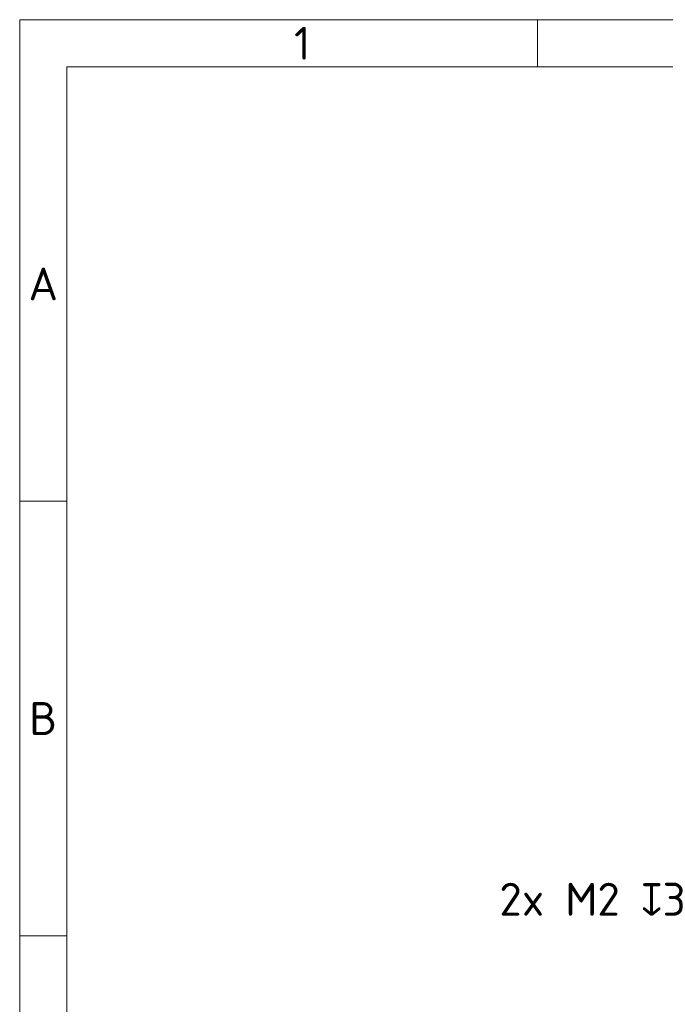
# Model space of a CAD drawing. Header units: millimetres. Extents: x 5 to 415, y 5 to 292.
# Tile 52 of 197: x 5 to 74, y 187 to 292. Entities that reach past the tile are written whole.
import ezdxf

# ---------------------------------------------------------------- set-up
doc = ezdxf.new("R2010")
doc.units = ezdxf.units.MM
doc.layers.add('Rahmen (ISO)', color=7, linetype='Continuous', lineweight=70)
doc.layers.add('Symbol (ISO)', color=7, linetype='Continuous', lineweight=25)
doc.styles.add('Bezeichnungstext (ISO)', font='isocpeur.ttf')
doc.styles.add('Notiztext (ISO)', font='isocpeur.ttf')
doc.dimstyles.new('Standard - Methode 1b (ISO)$7', dxfattribs={"dimtxt": 3.5, "dimasz": 2.5, "dimexe": 2, "dimexo": 0, "dimgap": 0.762, "dimtad": 1, "dimtoh": 1, "dimdsep": 46, "dimtxsty": 'Notiztext (ISO)', "dimcen": 0.09, "dimdle": 10, "dimclrd": 256, "dimclre": 256, "dimclrt": 256, "dimazin": 2, "dimtfac": 1, "dimtmove": 0, "dimatfit": 3, "dimfxl": 1, "dimtolj": 1, "dimlwd": -1, "dimlwe": -1, "dimarcsym": 0})

# ---------------------------------------------------------------- blocks, each defined once
blk = doc.blocks.new('Ränder Basler-A3')
at = {"layer": 'Rahmen (ISO)', "color": 7, "lineweight": 18}
for p, q in [((5, 292), (415, 292)), ((5, 5), (5, 292))]:
    blk.add_line(p, q, dxfattribs=at)
at = {"layer": 'Rahmen (ISO)', "color": 7, "linetype": 'Continuous', "lineweight": 18}
for p, q in [((60, 292), (60, 287)), ((10, 240.83), (5, 240.83)), ((10, 194.67), (5, 194.67))]:
    blk.add_line(p, q, dxfattribs=at)
at = {"layer": 'Rahmen (ISO)', "lineweight": 18}
for p, q in [((10, 287), (10, 240.83)), ((10, 287), (60, 287)), ((60, 287), (110, 287)), ((10, 240.83), (10, 194.67)), ((10, 194.67), (10, 148.5))]:
    blk.add_line(p, q, dxfattribs=at)
at = {"layer": 'Rahmen (ISO)', "char_height": 3.5, "attachment_point": 5, "style": 'Bezeichnungstext (ISO)'}
for s, insert in [('\\fISOCPEUR|b0|i0;{\\H3.5000;1}', (35, 289.5)), ('\\fISOCPEUR|b0|i0;{\\H3.5000;A}', (7.5, 263.92)), ('\\fISOCPEUR|b0|i0;{\\H3.5000;B}', (7.5, 217.75))]:
    blk.add_mtext(s, dxfattribs=dict(at, insert=insert))

msp = doc.modelspace()

# ---------------------------------------------------------------- block references
msp.add_blockref('Ränder Basler-A3', (0, 0))

# ---------------------------------------------------------------- texts
at = {"layer": 'Symbol (ISO)', "insert": (75.72217463, 200.2944691), "char_height": 3.4999999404, "width": 21.2239381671, "attachment_point": 3, "line_spacing_factor": 1.714286, "style": 'Notiztext (ISO)'}
msp.add_mtext('\\fISOCPEUR|b0|i0;{\\H3.5000;2x M2 }\\fAIGDT|b0|i0;{\\H3.5000;x}\\fISOCPEUR|b0|i0;{\\H3.5000;3\\P}', dxfattribs=at)

# ---------------------------------------------------------------- leaders
at = {"layer": 'Symbol (ISO)', "annotation_type": 0, "has_hookline": 1, "hookline_direction": 1, "text_width": 20.64677992}
msp.add_leader([(90.92980827, 215.3344013), (78.98417463, 198.54446913), (76.48417463, 198.54446913)], dimstyle='Standard - Methode 1b (ISO)$7', override={"dimtad": 0}, dxfattribs=at)

doc.saveas('drawing.dxf')
